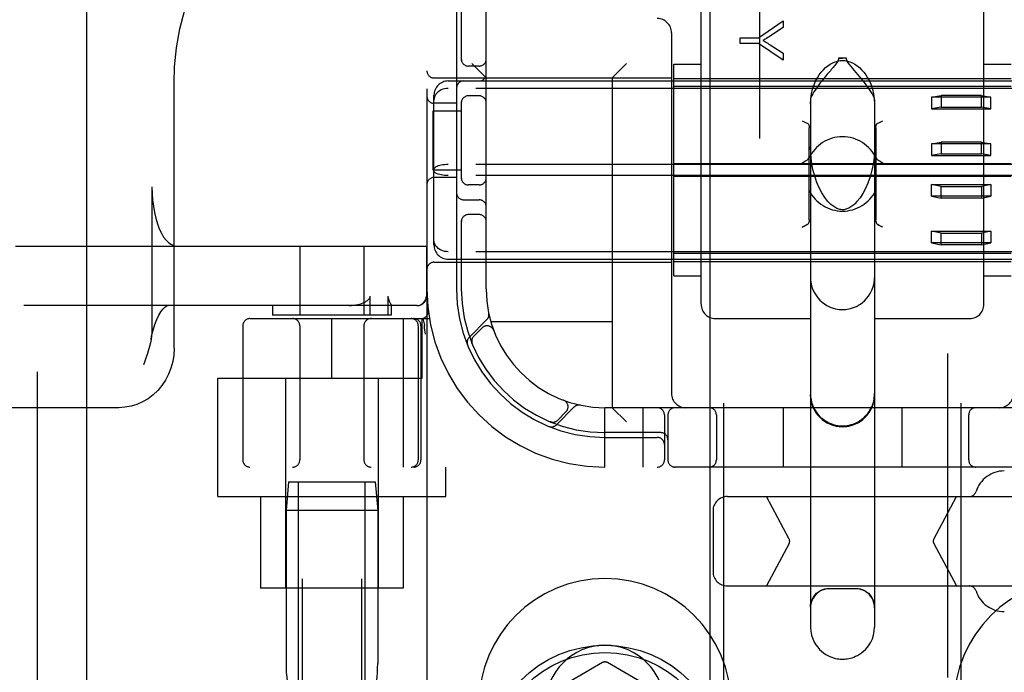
# Model space of a CAD drawing. Header units: inches. Extents: x 0 to 291, y 0 to 188.
# Tile 29 of 113: x 79 to 81.08, y 91.1 to 92.48. Entities that reach past the tile are written whole.
import ezdxf

# ---------------------------------------------------------------- set-up
doc = ezdxf.new("R2010")
doc.units = ezdxf.units.IN
doc.header["$LTSCALE"] = 16.018896
doc.header["$MEASUREMENT"] = 0
doc.linetypes.add('HIDDEN', pattern=[0.2, 0.1, -0.1])
for name, color, linetype in [('DEFAULT_2', 8, 'HIDDEN'), ('LEFT_OR_SECONDARY_DOOR_ASSEMBLY', 7, 'CONTINUOUS'), ('RIGHT_OR_MAIN_DOOR_ASSEMBLY', 7, 'CONTINUOUS'), ('SUBPANELS', 7, 'CONTINUOUS')]:
    doc.layers.add(name, color=color, linetype=linetype)

msp = doc.modelspace()

# ---------------------------------------------------------------- linework, layer by layer
at = {"layer": 'DEFAULT_2', "color": 8, "linetype": 'HIDDEN'}
for p, q in [((80.4854, 90.0696), (80.4854, 95.5701)), ((80.9854, 90.0696), (80.9854, 95.5701)), ((79.8604, 95.5367), (79.8604, 90.5367)), ((79.5979, 94.5057), (79.5979, 91.0557)), ((79.7229, 94.5057), (79.7229, 91.0557)), ((79.9854, 91.9117), (79.9854, 94.1617)), ((80.4379, 91.8793), (80.4379, 92.5614)), ((81.0329, 91.8793), (81.0329, 92.5614)), ((79.9229, 92.5217), (79.9229, 91.9117)), ((79.9329, 92.5217), (79.9329, 92.3925)), ((80.5583, 92.4397), (80.6102, 92.4756)), ((80.6102, 92.4756), (80.6102, 92.4617)), ((80.3754, 92.4507), (80.3754, 91.6917)), ((80.6102, 92.4617), (80.5837, 92.4443)), ((80.5202, 92.4278), (80.5202, 92.4397)), ((80.5202, 92.4397), (80.5583, 92.4397)), ((80.5583, 92.4278), (80.5202, 92.4278)), ((80.6102, 92.3931), (80.5583, 92.4278)), ((80.583, 92.4253), (80.6102, 92.4076)), ((80.6102, 92.4076), (80.6102, 92.3931)), ((79.9854, 92.3557), (79.9554, 92.3857)), ((80.2504, 92.3557), (80.2804, 92.3857)), ((80.3804, 91.939), (80.3804, 92.3845)), ((80.3804, 92.3845), (80.4379, 92.3845)), ((80.7272, 92.397), (80.7354, 92.3971)), ((80.7436, 92.397), (80.7272, 92.397)), ((80.7436, 92.397), (80.7354, 92.3971)), ((81.0329, 92.3845), (81.0904, 92.3845)), ((79.9704, 92.3805), (79.9479, 92.3805)), ((80.7034, 92.3633), (80.6987, 92.3577)), ((80.7678, 92.3629), (80.7569, 92.3758)), ((79.3282, 91.7867), (79.3282, 92.3454)), ((79.8754, 92.3557), (80.3754, 92.3557)), ((79.9054, 92.3492), (81.5654, 92.3492)), ((80.2504, 92.3557), (80.2504, 91.6617)), ((80.3804, 92.3542), (81.0904, 92.3542)), ((79.8754, 92.0044), (79.8754, 92.3191)), ((81.5654, 92.3336), (79.9054, 92.3336)), ((81.0904, 92.3376), (80.3804, 92.3376)), ((80.9229, 92.315), (80.9429, 92.319)), ((80.9429, 92.319), (80.9429, 92.2944)), ((81.0279, 92.319), (80.9429, 92.319)), ((81.0279, 92.2944), (81.0279, 92.319)), ((81.0279, 92.319), (81.0479, 92.315)), ((79.9229, 92.3024), (79.8754, 92.3024)), ((79.9329, 92.3059), (79.9329, 92.1425)), ((79.9704, 92.318), (79.9479, 92.318)), ((80.6679, 92.3097), (80.6679, 91.2002)), ((80.8029, 92.3097), (80.8029, 91.2002)), ((80.9229, 92.315), (80.9229, 92.2904)), ((81.0479, 92.315), (80.9229, 92.315)), ((81.0479, 92.2904), (81.0479, 92.315)), ((79.8734, 92.1617), (79.8734, 92.2867)), ((79.8734, 92.2867), (79.9329, 92.2867)), ((80.9429, 92.2944), (80.9229, 92.2904)), ((80.9229, 92.2904), (81.0479, 92.2904)), ((80.9429, 92.2944), (81.0279, 92.2944)), ((81.0479, 92.2904), (81.0279, 92.2944)), ((80.6654, 92.0567), (80.6654, 92.2504)), ((80.8054, 92.2504), (80.8054, 92.0567)), ((80.9229, 92.2167), (80.9429, 92.2207)), ((80.9229, 92.2167), (80.9229, 92.1921)), ((81.0479, 92.2167), (80.9229, 92.2167)), ((80.9429, 92.2207), (80.9429, 92.1961)), ((81.0279, 92.2207), (80.9429, 92.2207)), ((81.0279, 92.1961), (81.0279, 92.2207)), ((81.0279, 92.2207), (81.0479, 92.2167)), ((81.0479, 92.1921), (81.0479, 92.2167)), ((80.9429, 92.1961), (80.9229, 92.1921)), ((80.9429, 92.1961), (81.0279, 92.1961)), ((81.0479, 92.1921), (81.0279, 92.1961)), ((81.0904, 92.1752), (80.3804, 92.1752)), ((80.9229, 92.1921), (81.0479, 92.1921)), ((79.9329, 92.1617), (79.8734, 92.1617)), ((81.5654, 92.1734), (79.9054, 92.1734)), ((79.9229, 92.1461), (79.8754, 92.1461)), ((81.5654, 92.15), (79.9054, 92.15)), ((81.0904, 92.1483), (80.3804, 92.1483)), ((79.2817, 92.1267), (79.2817, 91.8252)), ((79.9704, 92.1305), (79.9479, 92.1305)), ((80.9229, 92.1068), (80.9229, 92.1314)), ((80.9229, 92.1314), (81.0479, 92.1314)), ((80.9429, 92.1274), (80.9229, 92.1314)), ((80.9429, 92.1028), (80.9429, 92.1274)), ((80.9429, 92.1274), (81.0279, 92.1274)), ((81.0479, 92.1314), (81.0279, 92.1274)), ((81.0279, 92.1274), (81.0279, 92.1028)), ((81.0479, 92.1314), (81.0479, 92.1068)), ((79.9379, 92.0992), (79.9704, 92.0992)), ((81.0479, 92.1068), (80.9229, 92.1068)), ((80.9229, 92.1068), (80.9429, 92.1028)), ((81.0279, 92.1028), (80.9429, 92.1028)), ((81.0279, 92.1028), (81.0479, 92.1068)), ((79.9329, 92.0559), (79.9329, 91.9117)), ((79.9704, 92.068), (79.9479, 92.068)), ((80.812, 92.0457), (80.8098, 92.0469)), ((80.8204, 92.0415), (80.8174, 92.043)), ((80.9229, 92.0085), (80.9229, 92.0331)), ((80.9229, 92.0331), (81.0479, 92.0331)), ((80.9429, 92.0291), (80.9229, 92.0331)), ((80.9429, 92.0045), (80.9429, 92.0291)), ((80.9429, 92.0291), (81.0279, 92.0291)), ((81.0479, 92.0331), (81.0279, 92.0291)), ((81.0279, 92.0291), (81.0279, 92.0045)), ((81.0479, 92.0331), (81.0479, 92.0085)), ((81.0479, 92.0085), (80.9229, 92.0085)), ((80.9229, 92.0085), (80.9429, 92.0045)), ((81.0279, 92.0045), (81.0479, 92.0085)), ((78.9941, 92.0017), (79.8599, 92.0017)), ((79.5929, 92.0017), (79.5929, 91.8567)), ((79.7279, 92.0017), (79.7279, 91.8567)), ((79.8594, 92.0017), (79.8594, 91.8967)), ((79.8599, 92.0017), (79.8599, 91.8967)), ((81.5654, 91.9899), (79.9054, 91.9899)), ((81.0279, 92.0045), (80.9429, 92.0045)), ((79.8754, 91.9677), (80.3754, 91.9677)), ((79.9054, 91.9742), (81.5654, 91.9742)), ((81.0904, 91.9859), (80.3804, 91.9859)), ((80.3804, 91.9692), (81.0904, 91.9692)), ((80.3804, 91.939), (80.4379, 91.939)), ((81.0329, 91.939), (81.0904, 91.939)), ((79.7414, 91.8567), (79.7414, 91.8967)), ((79.7781, 91.8967), (79.7781, 91.8567)), ((79.8399, 91.8767), (79.0122, 91.8767)), ((79.5354, 91.8767), (79.5354, 91.8567)), ((79.7854, 91.8769), (79.7854, 91.8567)), ((79.7854, 91.8769), (79.7854, 91.8767)), ((79.4879, 91.8492), (79.8656, 91.8492)), ((79.7854, 91.8567), (79.5354, 91.8567)), ((79.6604, 91.7242), (79.6604, 91.8492)), ((79.8102, 91.8492), (79.8102, 91.5367)), ((79.8504, 91.7242), (79.8504, 91.8492)), ((79.8517, 91.8496), (79.8551, 91.8352)), ((79.9868, 91.847), (79.9492, 91.8094)), ((80.2504, 91.8427), (79.9951, 91.8427)), ((80.4679, 91.8492), (80.6679, 91.8492)), ((80.8029, 91.8492), (81.0029, 91.8492)), ((79.4729, 91.8342), (79.4729, 91.5517)), ((79.5929, 91.8342), (79.5929, 91.5517)), ((79.7279, 91.8342), (79.7279, 91.5517)), ((79.8423, 91.8342), (79.8423, 91.5517)), ((79.8479, 91.8342), (79.8479, 91.5517)), ((79.8551, 91.8352), (79.8552, 91.8346)), ((79.9765, 91.8297), (79.9592, 91.8123)), ((80.0011, 91.8246), (80.001, 91.8249)), ((80.001, 91.8247), (80.0012, 91.8243)), ((79.9553, 91.7975), (79.9559, 91.7962)), ((79.9558, 91.7962), (79.9558, 91.7962)), ((79.9559, 91.7962), (79.9559, 91.7962)), ((79.4204, 91.4747), (79.4204, 91.7242)), ((79.4204, 91.7242), (79.8504, 91.7242)), ((79.5629, 91.7242), (79.5629, 91.2817)), ((79.7579, 91.7242), (79.7579, 91.2817)), ((80.148, 91.6775), (80.1483, 91.6774)), ((80.1486, 91.6773), (80.1483, 91.6774)), ((79.212, 91.6617), (77.8271, 91.6617)), ((80.1331, 91.6256), (80.1707, 91.6632)), ((80.2354, 91.5367), (80.2354, 91.6617)), ((81.2354, 91.6617), (80.2354, 91.6617)), ((80.2504, 91.6617), (80.2804, 91.6317)), ((80.3154, 91.5367), (80.3154, 91.6617)), ((80.6104, 91.6617), (80.6104, 91.5367)), ((80.8604, 91.6617), (80.8604, 91.5367)), ((80.136, 91.6355), (80.1533, 91.6529)), ((80.3604, 91.6467), (80.3604, 91.5517)), ((80.3679, 91.6467), (80.3679, 91.5517)), ((80.4698, 91.6467), (80.4698, 91.5517)), ((81.001, 91.5517), (81.001, 91.6467)), ((80.1198, 91.6322), (80.1212, 91.6316)), ((80.3529, 91.6092), (80.2354, 91.6092)), ((80.2354, 91.5992), (80.3454, 91.5992)), ((81.9829, 91.5367), (79.4879, 91.5367)), ((79.9004, 91.4747), (79.9004, 91.5367)), ((79.5689, 91.5057), (79.5639, 91.4457)), ((79.5689, 91.5057), (79.7519, 91.5057)), ((79.5904, 91.0057), (79.5904, 91.5057)), ((79.7304, 91.0057), (79.7304, 91.5057)), ((79.7519, 91.5057), (79.7569, 91.4457)), ((79.4204, 91.4747), (79.9004, 91.4747)), ((79.5104, 91.4747), (79.5104, 91.2817)), ((79.8104, 91.4747), (79.8104, 91.2817)), ((80.4928, 91.4747), (83.9514, 91.4747)), ((80.623, 91.3854), (80.5755, 91.4747)), ((80.9276, 91.3854), (80.9751, 91.4747)), ((79.5639, 91.4457), (79.5639, 91.1233)), ((79.7569, 91.4457), (79.5639, 91.4457)), ((79.7569, 91.4457), (79.7569, 91.1233)), ((80.4628, 91.4447), (80.4628, 91.3167)), ((80.623, 91.376), (80.5755, 91.2867)), ((80.9276, 91.376), (80.9751, 91.2867)), ((80.4928, 91.2867), (83.9514, 91.2867)), ((79.8104, 91.2817), (79.5104, 91.2817)), ((80.7629, 91.2808), (80.7079, 91.2808)), ((80.2304, 91.1254), (80.0529, 91.0229)), ((80.4179, 91.0229), (80.2404, 91.1254))]:
    msp.add_line(p, q, dxfattribs=at)
for points in [[(79.3282, 92.3453), (79.3294, 92.3787), (79.3335, 92.4192), (79.3406, 92.4593), (79.3507, 92.4987), (79.3636, 92.5371), (79.3794, 92.5743), (79.3979, 92.61), (79.4189, 92.644), (79.4425, 92.676), (79.4683, 92.7058), (79.4963, 92.7333), (79.5263, 92.7582), (79.558, 92.7803), (79.5913, 92.7996), (79.6258, 92.8158), (79.6615, 92.829), (79.6981, 92.8389), (79.7291, 92.8446)], [(80.5837, 92.4443), (80.5808, 92.4424), (80.5779, 92.4406), (80.5752, 92.4389), (80.5726, 92.4373), (80.5702, 92.4358), (80.5678, 92.4345)], [(80.5678, 92.4345), (80.5704, 92.433), (80.573, 92.4315), (80.5755, 92.43), (80.5781, 92.4285), (80.5806, 92.4269), (80.583, 92.4253)], [(80.6679, 92.3003), (80.6686, 92.3119), (80.6701, 92.3225), (80.6725, 92.3321), (80.6754, 92.3408), (80.6788, 92.3486), (80.6825, 92.3557), (80.6865, 92.3621), (80.6907, 92.3678), (80.6951, 92.3729), (80.6998, 92.3774), (80.7046, 92.3814), (80.7095, 92.3847), (80.7147, 92.3875), (80.7199, 92.3897), (80.7251, 92.3912), (80.7303, 92.3921), (80.7354, 92.3924), (80.7405, 92.3921), (80.7457, 92.3912), (80.7509, 92.3897), (80.7561, 92.3875), (80.7613, 92.3847), (80.7662, 92.3814), (80.771, 92.3774), (80.7757, 92.3729), (80.7801, 92.3678), (80.7843, 92.3621), (80.7883, 92.3557), (80.792, 92.3486), (80.7954, 92.3408), (80.7983, 92.3321), (80.8007, 92.3225), (80.8022, 92.3119), (80.8029, 92.3003)], [(80.7272, 92.397), (80.727, 92.3951), (80.7264, 92.3932), (80.7255, 92.3913), (80.7245, 92.3894), (80.7232, 92.3876), (80.7219, 92.3857), (80.7204, 92.3838), (80.7189, 92.3818), (80.7172, 92.3798), (80.7155, 92.3777)], [(80.7569, 92.3758), (80.7549, 92.3781), (80.7531, 92.3804), (80.7513, 92.3826), (80.7497, 92.3847), (80.7481, 92.3868), (80.7468, 92.3888), (80.7455, 92.3908), (80.7446, 92.3928), (80.7439, 92.3948), (80.7436, 92.397)], [(80.7155, 92.3777), (80.7118, 92.3732), (80.7098, 92.3709), (80.7034, 92.3633)], [(80.8029, 92.3097), (80.8025, 92.3122), (80.8015, 92.3153), (80.7999, 92.3189), (80.7977, 92.3228), (80.7952, 92.3269), (80.7924, 92.3311), (80.7896, 92.3352), (80.7866, 92.3392), (80.7837, 92.3431), (80.7808, 92.3468), (80.7781, 92.3503), (80.7754, 92.3536), (80.7727, 92.3569), (80.7678, 92.3629)], [(80.6987, 92.3577), (80.6963, 92.3547), (80.6938, 92.3516), (80.6912, 92.3483), (80.6886, 92.345), (80.6858, 92.3414), (80.6831, 92.3377), (80.6803, 92.3339), (80.6776, 92.33), (80.6751, 92.3261), (80.6727, 92.3222), (80.6707, 92.3185), (80.6692, 92.3151), (80.6683, 92.3121), (80.6679, 92.3097)], [(79.9054, 92.3336), (79.9016, 92.3334), (79.8978, 92.3328), (79.8941, 92.3318), (79.8907, 92.3305), (79.8874, 92.3288), (79.8844, 92.3267), (79.8818, 92.3243), (79.8796, 92.3217), (79.8778, 92.3188), (79.8765, 92.3157), (79.8757, 92.3125), (79.8754, 92.3091)], [(80.6504, 92.2657), (80.6534, 92.2642), (80.6562, 92.2628), (80.6588, 92.2615), (80.661, 92.2603)], [(80.661, 92.2603), (80.6624, 92.2594), (80.6635, 92.2581), (80.6643, 92.2565), (80.6649, 92.2547), (80.6653, 92.2527), (80.6654, 92.2504)], [(80.8054, 92.2504), (80.8055, 92.2527), (80.8059, 92.2547), (80.8065, 92.2565), (80.8073, 92.2581), (80.8084, 92.2594), (80.8098, 92.2603)], [(80.8098, 92.2603), (80.812, 92.2615), (80.8146, 92.2628), (80.8174, 92.2642), (80.8204, 92.2657)], [(80.7095, 92.0909), (80.7048, 92.0958), (80.6981, 92.1041), (80.6919, 92.1136), (80.6863, 92.1243), (80.6812, 92.1359), (80.6768, 92.1488), (80.673, 92.1633), (80.6701, 92.1792), (80.6684, 92.1963), (80.6679, 92.2108)], [(80.8029, 92.2109), (80.8024, 92.1952), (80.8004, 92.1773), (80.7974, 92.1614), (80.7935, 92.1472), (80.789, 92.1343), (80.7839, 92.1229), (80.7783, 92.1126), (80.7723, 92.1035), (80.7658, 92.0956), (80.7613, 92.0909)], [(80.6504, 92.1772), (80.6535, 92.1787), (80.6564, 92.1802), (80.6591, 92.1817), (80.6614, 92.1831), (80.6633, 92.1848), (80.6645, 92.1867)], [(80.8063, 92.1867), (80.8075, 92.1848), (80.8094, 92.1831), (80.8117, 92.1817), (80.8144, 92.1802), (80.8173, 92.1787), (80.8204, 92.1772)], [(79.9054, 92.1734), (79.9016, 92.1734), (79.8978, 92.1731), (79.8941, 92.1727), (79.8907, 92.1721), (79.8874, 92.1714), (79.8844, 92.1705), (79.8818, 92.1695), (79.8796, 92.1685), (79.8778, 92.1673), (79.8765, 92.166), (79.8757, 92.1648), (79.8754, 92.1635)], [(79.9054, 92.15), (79.9016, 92.1501), (79.8978, 92.1504), (79.8941, 92.1508), (79.8907, 92.1514), (79.8874, 92.1521), (79.8844, 92.153), (79.8818, 92.1539), (79.8796, 92.155), (79.8778, 92.1562), (79.8765, 92.1574), (79.8757, 92.1587), (79.8754, 92.16)], [(79.2817, 92.1267), (79.282, 92.1127), (79.283, 92.0989), (79.2847, 92.0855), (79.2869, 92.0725), (79.2898, 92.0602), (79.2932, 92.0488), (79.2971, 92.0384), (79.3015, 92.029), (79.3063, 92.0209), (79.3115, 92.0141), (79.3169, 92.0088), (79.3226, 92.0049), (79.3284, 92.0025), (79.3343, 92.0017)], [(80.7354, 92.0783), (80.7346, 92.0783), (80.7322, 92.0785), (80.7298, 92.0789), (80.7276, 92.0795), (80.7253, 92.0803), (80.7232, 92.0812), (80.7211, 92.0823), (80.719, 92.0835), (80.7169, 92.0849), (80.7149, 92.0863), (80.7129, 92.0879), (80.711, 92.0896), (80.7095, 92.0909)], [(80.7613, 92.0909), (80.7591, 92.0889), (80.7569, 92.0871), (80.7548, 92.0855), (80.7528, 92.0841), (80.7508, 92.0829), (80.7488, 92.0818), (80.7468, 92.0809), (80.7447, 92.08), (80.7426, 92.0793), (80.7405, 92.0788), (80.7383, 92.0784), (80.7361, 92.0783), (80.7354, 92.0783)], [(80.661, 92.0469), (80.6624, 92.0478), (80.6635, 92.0491), (80.6643, 92.0507), (80.6649, 92.0525)], [(80.6654, 92.0567), (80.6653, 92.0545), (80.6649, 92.0525)], [(80.8059, 92.0525), (80.8055, 92.0545), (80.8054, 92.0567)], [(80.8055, 92.0545), (80.8059, 92.0525), (80.8065, 92.0507), (80.8073, 92.0491), (80.8084, 92.0478), (80.8098, 92.0469)], [(80.661, 92.0469), (80.6588, 92.0457), (80.6562, 92.0444), (80.6534, 92.043), (80.6504, 92.0415)], [(80.6504, 92.0415), (80.6534, 92.043), (80.6562, 92.0444), (80.6588, 92.0457)], [(80.8098, 92.0469), (80.812, 92.0457), (80.8146, 92.0444), (80.8174, 92.043)], [(79.9054, 91.9899), (79.9016, 91.9901), (79.8978, 91.9907), (79.8941, 91.9917), (79.8907, 91.993), (79.8874, 91.9947), (79.8844, 91.9968), (79.8818, 91.9992), (79.8796, 92.0018), (79.8778, 92.0047), (79.8765, 92.0078), (79.8757, 92.011), (79.8754, 92.0143)], [(80.6679, 91.9358), (80.6681, 91.9309), (80.6693, 91.9219), (80.6717, 91.9135), (80.675, 91.9057), (80.6789, 91.899), (80.6832, 91.8931), (80.6877, 91.888), (80.6925, 91.8837), (80.6973, 91.8801), (80.7021, 91.8771), (80.7069, 91.8747), (80.7115, 91.8727), (80.716, 91.8712), (80.7203, 91.8701), (80.7243, 91.8693), (80.7281, 91.8687), (80.7317, 91.8684), (80.7354, 91.8683)], [(80.7354, 91.8683), (80.7388, 91.8684), (80.7421, 91.8687), (80.7455, 91.8691), (80.7489, 91.8697), (80.7525, 91.8705), (80.7564, 91.8717), (80.7604, 91.8731), (80.7645, 91.8749), (80.7688, 91.8772), (80.7731, 91.8799), (80.7775, 91.8831), (80.7818, 91.8868), (80.786, 91.8912), (80.7901, 91.8963), (80.7939, 91.9021), (80.7972, 91.9088), (80.7999, 91.9161), (80.8018, 91.9239), (80.8028, 91.9322), (80.8029, 91.9358)], [(79.6965, 91.8767), (79.7017, 91.8769), (79.7065, 91.8773), (79.711, 91.878), (79.7153, 91.8788), (79.7192, 91.8798), (79.7229, 91.881), (79.7264, 91.8824), (79.7295, 91.8839)], [(79.7295, 91.8839), (79.7311, 91.8848), (79.7326, 91.8857), (79.734, 91.8866), (79.7353, 91.8875), (79.7365, 91.8885), (79.7376, 91.8895), (79.7386, 91.8906), (79.7395, 91.8917), (79.7403, 91.8929), (79.7409, 91.8941), (79.7412, 91.8954), (79.7414, 91.8967)], [(79.7781, 91.8967), (79.7782, 91.8954), (79.7783, 91.894), (79.7786, 91.8928), (79.7789, 91.8916), (79.7793, 91.8906), (79.7796, 91.8895), (79.78, 91.8885), (79.7805, 91.8876), (79.7809, 91.8866), (79.7814, 91.8857), (79.7818, 91.8848)], [(79.7818, 91.8848), (79.7835, 91.8814), (79.7839, 91.8807), (79.7842, 91.88), (79.7845, 91.8793), (79.7848, 91.8786), (79.7851, 91.878), (79.7852, 91.8775), (79.7854, 91.8771), (79.7854, 91.8769)], [(79.8394, 91.8767), (79.8433, 91.8771), (79.8471, 91.8783), (79.8506, 91.8801), (79.8536, 91.8826), (79.8561, 91.8856), (79.8579, 91.8891), (79.8591, 91.8928), (79.8594, 91.8967)], [(79.2798, 91.8053), (79.281, 91.8119), (79.2842, 91.825), (79.2878, 91.8369), (79.2918, 91.8473), (79.296, 91.8562), (79.3003, 91.8634), (79.3045, 91.8689), (79.3083, 91.8728), (79.3117, 91.8753), (79.3143, 91.8765), (79.3161, 91.8767)], [(79.2817, 91.8252), (79.2815, 91.8187), (79.2808, 91.8121), (79.2798, 91.8053)], [(79.8573, 91.8163), (79.8567, 91.8207), (79.8562, 91.8252), (79.8557, 91.8298), (79.8552, 91.8346)], [(79.2798, 91.8053), (79.2783, 91.7981), (79.2765, 91.7908), (79.2744, 91.7834), (79.272, 91.7758), (79.2693, 91.7679), (79.2665, 91.7599), (79.2636, 91.7517)], [(79.3282, 91.7867), (79.3275, 91.7726), (79.3253, 91.7587), (79.3216, 91.7451), (79.3165, 91.7321), (79.3102, 91.7198), (79.3025, 91.7083), (79.2938, 91.6979), (79.284, 91.6886), (79.2734, 91.6806), (79.262, 91.6739), (79.25, 91.6686), (79.2376, 91.6648), (79.2248, 91.6625), (79.212, 91.6617)], [(79.9558, 91.7962), (79.9558, 91.7963), (79.9557, 91.7965), (79.9557, 91.7967), (79.9556, 91.7969), (79.9555, 91.7972), (79.9554, 91.7974), (79.9553, 91.7977), (79.9553, 91.7979), (79.9552, 91.7982), (79.9552, 91.7984), (79.9551, 91.7987), (79.955, 91.799), (79.955, 91.7993), (79.9549, 91.7996), (79.9549, 91.7998), (79.9549, 91.8)], [(80.6679, 91.6914), (80.6682, 91.6849), (80.6691, 91.6788), (80.6704, 91.673), (80.6722, 91.6675), (80.6744, 91.6624), (80.677, 91.6575), (80.6798, 91.653), (80.683, 91.6488), (80.6864, 91.6449), (80.6901, 91.6413), (80.6939, 91.638), (80.698, 91.635), (80.7022, 91.6324), (80.7066, 91.6302), (80.7111, 91.6282), (80.7158, 91.6266), (80.7206, 91.6253), (80.7256, 91.6244), (80.7305, 91.6239), (80.7354, 91.6237)], [(80.7354, 91.6218), (80.7266, 91.6223), (80.7179, 91.6241), (80.7096, 91.6269), (80.7016, 91.6308), (80.6943, 91.6357), (80.6877, 91.6415), (80.6818, 91.6482), (80.6769, 91.6555), (80.673, 91.6634), (80.6702, 91.6718), (80.6685, 91.6804), (80.6679, 91.6893)], [(80.7354, 91.6237), (80.7403, 91.6239), (80.745, 91.6244), (80.7495, 91.6252), (80.7537, 91.6262), (80.7575, 91.6274), (80.7609, 91.6287), (80.764, 91.6301), (80.7668, 91.6315), (80.7696, 91.633), (80.7721, 91.6346), (80.7746, 91.6363), (80.777, 91.6381), (80.7792, 91.6399), (80.7814, 91.6418), (80.7833, 91.6437), (80.7852, 91.6457), (80.7869, 91.6476), (80.7885, 91.6497), (80.7901, 91.6517), (80.7916, 91.6539), (80.793, 91.6562), (80.7944, 91.6585), (80.7957, 91.6611), (80.797, 91.6638), (80.7982, 91.6666), (80.7993, 91.6697), (80.8003, 91.6728), (80.8012, 91.6762), (80.8019, 91.6797), (80.8024, 91.6834), (80.8028, 91.6873), (80.8029, 91.6914)], [(80.7354, 91.6218), (80.7442, 91.6223), (80.7529, 91.6241), (80.7612, 91.6269), (80.7691, 91.6308), (80.7765, 91.6357), (80.7831, 91.6415), (80.789, 91.6482), (80.7939, 91.6555), (80.7978, 91.6634), (80.8006, 91.6718), (80.8023, 91.6804), (80.8029, 91.6893)], [(80.1199, 91.6322), (80.1198, 91.6322), (80.1198, 91.6322)], [(80.1236, 91.6312), (80.1235, 91.6313), (80.1231, 91.6313), (80.1228, 91.6314), (80.1224, 91.6314), (80.1221, 91.6315), (80.1218, 91.6316), (80.1214, 91.6317), (80.1211, 91.6317), (80.1209, 91.6318), (80.1206, 91.6319), (80.1203, 91.632), (80.1201, 91.6321), (80.12, 91.6321), (80.1199, 91.6322)], [(80.6679, 91.242), (80.6683, 91.2477), (80.6695, 91.2532), (80.6715, 91.2584), (80.6741, 91.2631), (80.6773, 91.2674), (80.6809, 91.2712), (80.6849, 91.2744), (80.6893, 91.277), (80.6938, 91.279), (80.6984, 91.2804), (80.7032, 91.2812), (80.7079, 91.2815)], [(80.7079, 91.2808), (80.7027, 91.2805), (80.6976, 91.2794), (80.6926, 91.2778), (80.6879, 91.2755), (80.6836, 91.2725), (80.6796, 91.2691), (80.6762, 91.2652), (80.6733, 91.2608), (80.6709, 91.2561), (80.6693, 91.2512), (80.6682, 91.246), (80.6679, 91.2408)], [(80.7629, 91.2815), (80.7676, 91.2812), (80.7724, 91.2804), (80.777, 91.279), (80.7815, 91.277), (80.7859, 91.2744), (80.7899, 91.2712), (80.7935, 91.2674), (80.7967, 91.2631), (80.7993, 91.2584), (80.8013, 91.2532), (80.8025, 91.2477), (80.8029, 91.242)], [(80.8029, 91.2408), (80.8026, 91.246), (80.8015, 91.2512), (80.7999, 91.2561), (80.7975, 91.2608), (80.7946, 91.2652), (80.7912, 91.2691), (80.7872, 91.2725), (80.7829, 91.2755), (80.7782, 91.2778), (80.7732, 91.2794), (80.7681, 91.2805), (80.7629, 91.2808)], [(80.6679, 91.2002), (80.6685, 91.1913), (80.6701, 91.183), (80.6726, 91.1754), (80.6758, 91.1685), (80.6793, 91.1626), (80.6831, 91.1575), (80.6871, 91.153), (80.6913, 91.1491), (80.6957, 91.1456), (80.7001, 91.1426), (80.7044, 91.1402), (80.7086, 91.1382), (80.7127, 91.1366), (80.7166, 91.1353), (80.7204, 91.1343), (80.724, 91.1336), (80.7273, 91.1331), (80.7305, 91.1328), (80.7336, 91.1327), (80.7365, 91.1327), (80.7395, 91.1328), (80.7424, 91.133), (80.7454, 91.1334), (80.7486, 91.134), (80.7519, 91.1347), (80.7554, 91.1357), (80.7591, 91.137), (80.763, 91.1386), (80.7671, 91.1405), (80.7712, 91.1429), (80.7755, 91.1458), (80.7797, 91.1492), (80.7838, 91.1531), (80.7877, 91.1575), (80.7915, 91.1626), (80.795, 91.1684), (80.7982, 91.1753), (80.8007, 91.183), (80.8023, 91.1913), (80.8029, 91.2002)]]:
    msp.add_lwpolyline(points, dxfattribs=at)
for radius in [0.25, 0.235]:
    msp.add_circle((80.2354, 90.9117), radius, dxfattribs=at)
for centre, radius, start, end in [((80.3454, 92.4507), 0.03, 0, 90), ((79.9479, 92.3955), 0.015, 180, 270), ((79.9704, 92.3955), 0.015, 270, 360), ((79.8754, 92.3707), 0.015, 180, 270), ((79.9704, 92.3642), 0.015, 270, 360), ((79.9054, 92.3192), 0.03, 90, 180), ((79.9379, 92.3342), 0.015, 90, 180), ((79.8754, 92.3174), 0.015, 180, 270), ((79.9479, 92.303), 0.015, 90, 180), ((79.9704, 92.303), 0.015, 0, 90), ((80.7354, 92.1536), 0.0782, 25.0474, 154.9526), ((79.8754, 92.1311), 0.015, 90, 180), ((79.9479, 92.1455), 0.015, 180, 270), ((79.9704, 92.1455), 0.015, 270, 0), ((79.9379, 92.1142), 0.015, 180, 270), ((80.7354, 92.1536), 0.0782, 206.6531, 333.346), ((79.9704, 92.0842), 0.015, 0, 90), ((79.9479, 92.053), 0.015, 90, 180), ((79.9704, 92.053), 0.015, 0, 90), ((79.9054, 92.0042), 0.03, 180, 270), ((79.8754, 91.9527), 0.015, 90, 180), ((80.2354, 91.9117), 0.375, 180, 270), ((80.2354, 91.9117), 0.3125, 180, 270), ((80.2354, 91.9117), 0.3025, 180, 270), ((80.2354, 91.9117), 0.25, 180, 270), ((79.8399, 91.8967), 0.02, 270, 360), ((79.8483, 91.8642), 0.015, 270, 6.9957), ((80.4679, 91.8792), 0.03, 180, 270), ((81.0029, 91.8792), 0.03, 270, 360), ((79.4879, 91.8342), 0.015, 90, 180), ((79.5779, 91.8342), 0.015, 0, 90), ((79.7429, 91.8342), 0.015, 90, 180), ((79.8273, 91.8342), 0.015, 0, 90), ((79.8329, 91.8342), 0.015, 0, 90), ((79.9766, 91.8573), 0.0145, 315, 11.8855), ((79.9871, 91.819), 0.015, 20.4747, 135), ((79.9595, 91.7992), 0.0145, 135, 202.1958), ((79.9698, 91.8017), 0.015, 135, 202.5046), ((80.1427, 91.6635), 0.015, 315, 69.5253), ((80.4054, 91.6917), 0.03, 180, 270), ((80.7354, 91.6892), 0.0675, 180, 360), ((81.0654, 91.6917), 0.03, 270, 360), ((80.1809, 91.6529), 0.0145, 78.1145, 135), ((80.3454, 91.6467), 0.015, 0, 90), ((80.3829, 91.6467), 0.015, 90, 180), ((80.4548, 91.6467), 0.015, 0, 90), ((81.016, 91.6467), 0.015, 90, 180), ((80.1254, 91.6461), 0.015, 247.4954, 315), ((80.1228, 91.6358), 0.0145, 247.8042, 315), ((80.3454, 91.5842), 0.015, 0, 90), ((80.3529, 91.5942), 0.015, 0, 90), ((79.4879, 91.5517), 0.015, 180, 270), ((79.5779, 91.5517), 0.015, 270, 360), ((79.7429, 91.5517), 0.015, 180, 270), ((79.8273, 91.5517), 0.015, 270, 360), ((79.8329, 91.5517), 0.015, 270, 360), ((80.3454, 91.5517), 0.015, 270, 360), ((80.3829, 91.5517), 0.015, 180, 270), ((80.4548, 91.5517), 0.015, 270, 360), ((81.016, 91.5517), 0.015, 180, 270), ((81.076, 91.4662), 0.0625, 90, 162.3485), ((80.4928, 91.4447), 0.03, 90, 180), ((81.0021, 91.4897), 0.015, 270, 342.3485), ((80.6142, 91.3807), 0.01, 332, 28), ((80.9364, 91.3807), 0.01, 152, 208), ((80.4928, 91.3167), 0.03, 180, 270), ((80.2354, 91.0367), 0.2656, 0, 180), ((81.2354, 91.0367), 0.2656, 0, 180), ((81.0021, 91.2717), 0.015, 17.6515, 90), ((81.076, 91.2952), 0.0625, 197.6515, 270), ((80.2354, 91.0367), 0.125, 0, 180), ((79.8439, 91.1233), 0.28, 180, 210.9637), ((79.4769, 91.1233), 0.28, 329.0363, 360), ((80.2354, 91.1167), 0.01, 60.0037, 119.9986)]:
    msp.add_arc(centre, radius, start, end, dxfattribs=at)
msp.add_ellipse((80.7354, 91.282), major_axis=(0.0675, 0), ratio=0.009135, start_param=4.292776, end_param=5.132002, dxfattribs=at)
at = {"layer": 'LEFT_OR_SECONDARY_DOOR_ASSEMBLY', "color": 8, "linetype": 'HIDDEN'}
msp.add_line((79.0399, 130.1827), (79.0399, 55.8907), dxfattribs=at)
at = {"layer": 'LEFT_OR_SECONDARY_DOOR_ASSEMBLY', "color": 3, "linetype": 'Continuous'}
msp.add_line((79.1439, 130.1827), (79.1439, 55.8907), dxfattribs=at)
at = {"layer": 'RIGHT_OR_MAIN_DOOR_ASSEMBLY', "color": 8, "linetype": 'HIDDEN'}
msp.add_line((80.5604, 103.4417), (80.5604, 82.6317), dxfattribs=at)
at = {"layer": 'RIGHT_OR_MAIN_DOOR_ASSEMBLY', "color": 3, "linetype": 'Continuous'}
msp.add_line((80.4564, 103.2867), (80.4564, 82.7867), dxfattribs=at)
at = {"layer": 'SUBPANELS', "color": 8, "linetype": 'HIDDEN'}
msp.add_line((80.9564, 94.9794), (80.9564, 91.0941), dxfattribs=at)

doc.saveas('drawing.dxf')
